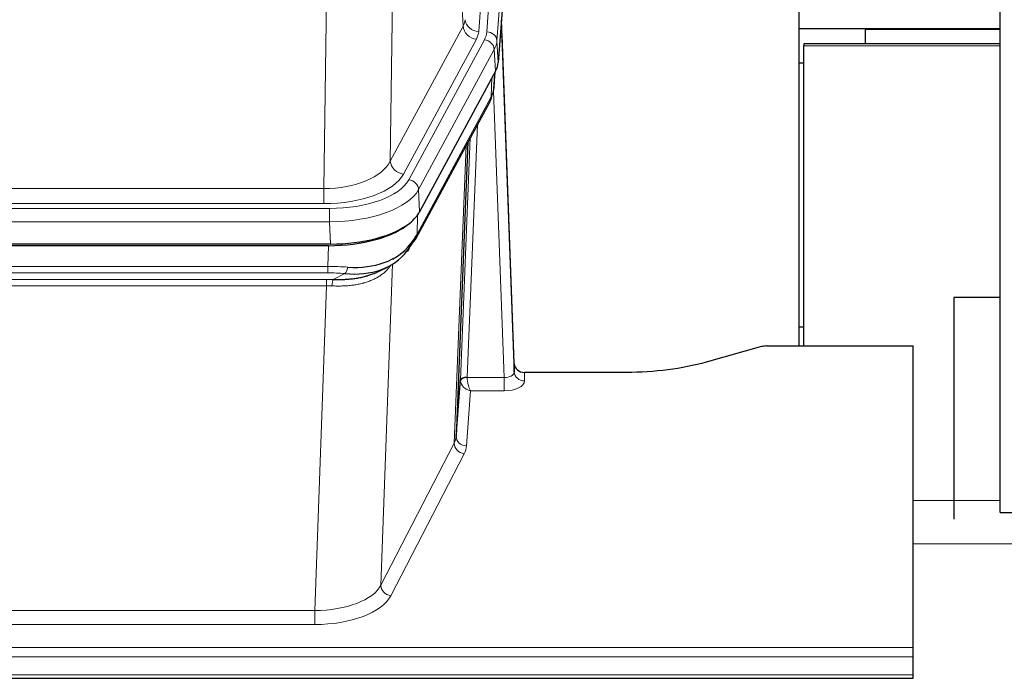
# Model space of a CAD drawing. Header units: inches. Extents: x 0 to 29700, y -16 to 21000.
# Tile 135 of 256: x 6369 to 6658, y 17802 to 17995. Entities that reach past the tile are written whole.
import ezdxf

# ---------------------------------------------------------------- set-up
doc = ezdxf.new("R2010")
doc.units = ezdxf.units.IN
doc.layers.add('1', color=7, linetype='Continuous', true_color=0xffffff)

msp = doc.modelspace()

# ---------------------------------------------------------------- linework, layer by layer
at = {"layer": '1', "color": 2, "linetype": 'Continuous', "lineweight": 25}
for p, q in [((6656.401, 17850.994), (6656.401, 18650.994)), ((6522.423, 18156.337), (6509.305, 17982.883)), ((6597.561, 17899.771), (6597.561, 18088.573)), ((6514, 17894.626), (6510.242, 17995.264)), ((6510.322, 17990.871), (6514.011, 17892.089)), ((6597.56, 17992.79), (6618.78, 17992.79)), ((6616.901, 17992.548), (6616.901, 17988.327)), ((6656.404, 17992.548), (6616.901, 17992.548)), ((6618.78, 17992.79), (6620.901, 17992.79)), ((6618.78, 17992.79), (6618.78, 17992.548)), ((6620.901, 17992.79), (6656.402, 17992.79)), ((6620.901, 17992.79), (6620.901, 17992.548)), ((6598.901, 17988.327), (6598.901, 17987.764)), ((6656.407, 17988.327), (6598.901, 17988.327)), ((6598.901, 17899.772), (6598.901, 17987.764)), ((6597.56, 17982.79), (6598.901, 17982.79)), ((6508.521, 17980.306), (6486.267, 17939.091)), ((6508.03, 17975.267), (6508.393, 17980.069)), ((6508.207, 17979.724), (6508.037, 17975.38)), ((6508.03, 17975.267), (6508.037, 17975.38)), ((6485.145, 17931.196), (6506.892, 17971.471)), ((6500.413, 17959.471), (6496.986, 17873.26)), ((6460.105, 17929.653), (6243.698, 17929.653)), ((6459.513, 17929.171), (6244.29, 17929.171)), ((6474.21, 17921.608), (6477.004, 17923.019)), ((6642.901, 17913.946), (6642.901, 17849.046)), ((6656.404, 17913.946), (6642.901, 17913.946)), ((6597.564, 17905.344), (6598.902, 17905.344)), ((6586.445, 17899.576), (6570.281, 17895.045)), ((6587.944, 17899.771), (6630.901, 17899.771)), ((6630.901, 17811.369), (6630.901, 17899.771)), ((6514.011, 17892.089), (6514, 17894.626)), ((6496.986, 17873.26), (6498.214, 17889.878)), ((6546.901, 17892.004), (6516.999, 17892.004)), ((6656.401, 17850.994), (6692.409, 17850.994)), ((6630.901, 17808.635), (6630.901, 17811.369)), ((6630.901, 17803.387), (6630.901, 17808.635)), ((6630.901, 17802.372), (6630.901, 17803.387)), ((6073.901, 17802.372), (6630.901, 17802.372))]:
    msp.add_line(p, q, dxfattribs=at)
at = {"layer": '1', "color": 110, "linetype": 'Continuous', "lineweight": 13}
for p, q in [((6516.657, 18164.751), (6503.591, 17991.978)), ((6505.938, 17991.826), (6519.049, 18165.186)), ((6522.043, 18162.616), (6508.932, 17989.256)), ((6499.018, 17993.495), (6494.666, 18067.747)), ((6478.623, 18029.603), (6477.666, 17953.952)), ((6458.223, 17945.917), (6459.191, 18022.413)), ((6477.666, 17953.952), (6499.018, 17993.495)), ((6481.541, 17950.144), (6502.893, 17989.687)), ((6483.067, 17948.469), (6505.241, 17989.535)), ((6508.932, 17989.256), (6509.305, 17982.883)), ((6656.407, 17987.764), (6598.901, 17987.764)), ((6508.148, 17986.678), (6485.974, 17945.613)), ((6508.521, 17980.306), (6508.148, 17986.678)), ((6508.037, 17975.38), (6508.391, 17980.064)), ((6507.251, 17972.801), (6507.47, 17978.359)), ((6511.018, 17890.557), (6507.887, 17974.409)), ((6485.504, 17932.526), (6507.251, 17972.801)), ((6503.234, 17964.696), (6500.212, 17890.644)), ((6498.214, 17889.878), (6501.107, 17960.756)), ((6496.4, 17871.25), (6499.867, 17958.461)), ((6245.58, 17945.917), (6458.223, 17945.917)), ((6458.223, 17941.503), (6458.223, 17945.917)), ((6485.974, 17945.613), (6486.267, 17939.091)), ((6458.223, 17941.503), (6245.58, 17941.503)), ((6243.991, 17940.08), (6459.811, 17940.08)), ((6459.811, 17936.174), (6459.811, 17940.08)), ((6459.811, 17936.174), (6243.991, 17936.174)), ((6460.105, 17929.653), (6459.811, 17936.174)), ((6485.681, 17938.161), (6485.504, 17932.526)), ((6459.322, 17923.08), (6459.513, 17929.171)), ((6478.614, 17925.44), (6478.576, 17925.346)), ((6244.481, 17923.08), (6459.322, 17923.08)), ((6459.322, 17921.215), (6244.481, 17921.215)), ((6459.322, 17921.215), (6459.322, 17923.08)), ((6460.893, 17919.241), (6464.346, 17920.986)), ((6478.351, 17923.775), (6474.915, 17829.635)), ((6244.823, 17919.272), (6458.98, 17919.272)), ((6458.98, 17917.407), (6458.98, 17919.272)), ((6458.98, 17917.407), (6244.823, 17917.407)), ((6455.506, 17822.231), (6458.98, 17917.407)), ((6500.213, 17890.557), (6511.018, 17890.557)), ((6511.018, 17890.557), (6511.018, 17886.642)), ((6516.999, 17892.004), (6517.009, 17889.556)), ((6501.176, 17886.642), (6499.982, 17870.494)), ((6511.018, 17886.642), (6501.176, 17886.642)), ((6474.915, 17829.635), (6496.4, 17871.25)), ((6499.309, 17868.187), (6477.824, 17826.572)), ((6656.407, 17854.515), (6630.906, 17854.515)), ((6692.408, 17841.788), (6630.906, 17841.788)), ((6248.296, 17822.231), (6455.506, 17822.231)), ((6455.506, 17822.231), (6455.506, 17818.13)), ((6455.506, 17818.13), (6248.296, 17818.13)), ((6073.901, 17811.369), (6630.901, 17811.369)), ((6073.901, 17808.635), (6630.901, 17808.635)), ((6073.901, 17803.387), (6630.901, 17803.387))]:
    msp.add_line(p, q, dxfattribs=at)
for centre, major_axis, ratio, start_param, end_param in [((6479.573, 17995.916), (-20.038, 0.241), 0.4621297, 2.903225, 3.1123764), ((6502.893, 17993.235), (3.52, -1.9), 0.8606628, 3.6289862, 5.1474227), ((6503.591, 17995.526), (3.989, -0.302), 0.8864705, 3.2608937, 4.7793301), ((6510.322, 17988.718), (-0.214, 6.443), 0.0117452, 5.0526437, 5.774114), ((6479.573, 17992.368), (-24.033, 0.005), 0.4611335, 2.8976848, 3.1068362), ((6481.92, 17992.216), (-24.033, 0.005), 0.4611335, 2.8976848, 3.1068362), ((6505.938, 17989.165), (2.991, -0.226), 0.8864705, 0.119301, 1.6377375), ((6507.324, 17990.78), (2.998, 0.112), 0.4302668, 5.7021495, 6.2671208), ((6505.241, 17986.874), (2.64, -1.425), 0.8606628, 0.4873936, 2.00583), ((6481.92, 17989.555), (27.028, 0.171), 0.4605352, 6.0362132, 6.2453646), ((6480.242, 17955.592), (27.538, 20.422), 0.1820485, 5.9117294, 5.9437096), ((6503.373, 17973.371), (3.52, -1.9), 0.8606628, 0.0000038, 0.4001271), ((6458.302, 17956.524), (20.002, 0.126), 0.5302672, 4.7050812, 6.0263936), ((6481.541, 17953.692), (-3.52, 1.9), 0.8606628, 0.4873936, 2.00583), ((6458.302, 17952.976), (24.002, 0.049), 0.477994, 4.708097, 6.0294094), ((6459.76, 17951.177), (-24.02, 0.03), 0.4619935, 1.5735185, 2.8978281), ((6483.067, 17945.808), (2.64, -1.425), 0.8606628, 0.4873936, 2.00583), ((6459.76, 17948.516), (27.018, 0.111), 0.4567867, 4.7124116, 6.0367213), ((6481.625, 17933.096), (3.52, -1.9), 0.8606628, 0.0000038, 0.4001271), ((6458.673, 17915.646), (27.015, 0.091), 0.2751837, 1.3250001, 1.545831), ((6458.673, 17911.811), (23.017, 0.318), 0.4083138, 1.3161001, 1.5369309), ((6464.346, 17924.822), (-0.368, -3.983), 0.2964475, 0.3019504, 1.0888865), ((6458.191, 17909.46), (24.025, 0.387), 0.4081205, 1.4515093, 1.5313568), ((6460.893, 17915.406), (0.131, 3.998), 0.1099517, 0.2897867, 1.0584981), ((6458.191, 17905.625), (20.023, 0.877), 0.5868264, 1.4258228, 1.5056703), ((6511.005, 17892.18), (-3.004, 0.138), 0.5390598, 1.5996723, 3.1704686), ((6517.009, 17892.18), (-3, -0.013), 0.8746179, 0.0299147, 1.5670846), ((6501.212, 17889.751), (-2.996, 0.15), 0.8842152, 0.0089586, 0.1047241), ((6500.212, 17889.783), (1.998, -0.082), 0.4302193, 1.5883537, 3.1255299), ((6500.213, 17889.696), (-1.996, -0.13), 0.4297663, 4.6843512, 6.2157251), ((6501.176, 17889.266), (-2.669, 1.608), 0.8008031, 0.5106166, 2.0203264), ((6501.212, 17890.613), (1.001, 0.011), 0.9036684, 3.0949665, 3.190732), ((6501.176, 17889.266), (-0.506, 2.997), 0.2740591, 1.0794715, 2.5891813), ((6511.005, 17889.556), (-6.003, 0.008), 0.4854373, 1.5734916, 3.1442879), ((6476.983, 17873.515), (20.016, 0.121), 0.4848834, 6.0350943, 6.2444185), ((6499.982, 17873.117), (2.992, -0.221), 0.8740585, 3.1714428, 4.7769181), ((6499.309, 17870.81), (2.666, -1.376), 0.8484453, 3.5215353, 5.1252561), ((6476.983, 17870.891), (23.014, 0.002), 0.4845187, 6.038018, 6.2473422), ((6455.5, 17831.905), (20.013, 0.104), 0.483363, 4.7101919, 6.0355739), ((6477.824, 17829.196), (2.666, -1.376), 0.8484453, 3.5215353, 5.1252561), ((6455.5, 17829.281), (-23.012, 0.004), 0.4845836, 1.5711584, 2.8965404)]:
    msp.add_ellipse(centre, major_axis=major_axis, ratio=ratio, start_param=start_param, end_param=end_param, dxfattribs=at)
at = {"layer": '1', "color": 2, "linetype": 'Continuous', "lineweight": 25}
for centre, major_axis, ratio, start_param, end_param in [((6482.285, 17983.322), (-27.037, 0.006), 0.4611335, 2.8976848, 3.1068362), ((6503.539, 17973.692), (3.584, -1.776), 0.8816114, 6.2824956, 6.6531678), ((6481.392, 17984.868), (-26.161, 11.46), 0.4493681, 3.1218709, 3.267222), ((6480.242, 17955.592), (27.174, 22.247), 0.2659526, 6.0029112, 6.0348913), ((6460.047, 17942.137), (-27.023, 0.034), 0.4619935, 2.6128783, 2.8978281), ((6459.487, 17941.646), (-27.01, 0.015), 0.4618579, 1.5720062, 2.656), ((6460.047, 17942.137), (-27.023, 0.034), 0.4619935, 1.5735185, 2.6128783), ((6458.673, 17915.646), (27.355, 20.182), 0.1876908, 5.6857719, 5.9066027), ((6461.369, 17912.784), (23.434, 19.972), 0.1471226, 5.6997031, 5.9205339), ((6481.625, 17933.096), (3.52, -1.9), 0.8606628, 5.9153676, 6.2831892), ((6459.575, 17944.464), (-23.359, 16.381), 0.7286412, 2.2260513, 3.1098882), ((6459.575, 17944.464), (-25.329, 12.681), 0.6929209, 2.1169098, 3.0007467), ((6479.849, 17930.414), (3.195, -2.407), 0.6715965, 6.033487, 6.820423), ((6481.748, 17922.924), (-3.388, 2.127), 0.8041825, 6.1083502, 6.2835535), ((6587.947, 17898.314), (-3, 0.002), 0.4856498, 4.7136997, 5.2369038), ((6516.998, 17894.717), (-3, 0.002), 0.9042699, 0.0343167, 1.5714866)]:
    msp.add_ellipse(centre, major_axis=major_axis, ratio=ratio, start_param=start_param, end_param=end_param, dxfattribs=at)
msp.add_open_spline([(6506.892, 17971.471), (6507.013, 17971.694), (6507.123, 17971.916)], degree=2, dxfattribs=at)
at = {"layer": '1', "color": 110, "linetype": 'Continuous', "lineweight": 13}
msp.add_open_spline([(6477.953, 17923.649), (6477.798, 17923.397), (6477.626, 17923.148), (6477.25, 17922.658), (6477.047, 17922.417), (6476.609, 17921.946), (6476.375, 17921.715), (6475.875, 17921.265), (6475.609, 17921.046), (6475.187, 17920.727), (6475.042, 17920.623), (6474.819, 17920.468), (6474.743, 17920.417), (6474.591, 17920.316), (6474.514, 17920.266), (6474.126, 17920.02), (6473.803, 17919.832), (6473.133, 17919.477), (6472.439, 17919.14), (6471.698, 17918.843), (6470.932, 17918.566), (6470.537, 17918.437), (6470.08, 17918.304), (6470.028, 17918.289), (6469.926, 17918.26), (6469.874, 17918.246), (6469.72, 17918.203), (6469.409, 17918.121), (6469.094, 17918.044), (6468.459, 17917.9), (6468.028, 17917.815), (6467.154, 17917.667), (6466.71, 17917.604), (6465.808, 17917.498), (6465.351, 17917.455), (6464.653, 17917.406), (6464.419, 17917.392), (6464.065, 17917.375), (6463.947, 17917.37), (6463.709, 17917.361), (6463.59, 17917.357), (6462.994, 17917.34), (6462.514, 17917.336), (6461.548, 17917.345), (6461.063, 17917.358), (6460.574, 17917.378)], degree=3, knots=[0, 0, 0, 0, 0.0625, 0.0625, 0.125, 0.125, 0.1875, 0.1875, 0.25, 0.25, 0.28125, 0.28125, 0.296875, 0.296875, 0.3125, 0.3125, 0.375, 0.375, 0.4375, 0.5, 0.5, 0.5625, 0.5625, 0.5703125, 0.5703125, 0.578125, 0.578125, 0.59375, 0.625, 0.625, 0.6875, 0.6875, 0.75, 0.75, 0.8125, 0.8125, 0.84375, 0.84375, 0.859375, 0.859375, 0.875, 0.875, 0.9375, 0.9375, 1, 1, 1, 1], dxfattribs=at)
at = {"layer": '1', "color": 2, "linetype": 'Continuous', "lineweight": 25}
for points, knots in [([(6460.893, 17919.241), (6461.411, 17919.232), (6461.926, 17919.23), (6462.952, 17919.242), (6463.462, 17919.257), (6464.096, 17919.287), (6464.223, 17919.293), (6464.476, 17919.307), (6464.602, 17919.315), (6464.979, 17919.34), (6465.228, 17919.359), (6465.97, 17919.423), (6466.457, 17919.476), (6467.415, 17919.6), (6467.887, 17919.673), (6468.816, 17919.839), (6469.273, 17919.932), (6469.946, 17920.089), (6470.169, 17920.144), (6470.5, 17920.231), (6470.61, 17920.261), (6470.774, 17920.306), (6470.828, 17920.322), (6470.937, 17920.353), (6471.423, 17920.494), (6471.892, 17920.647), (6472.697, 17920.938), (6473.395, 17921.217), (6474.049, 17921.526), (6474.331, 17921.668)], [0, 0, 0, 0, 0.1020877, 0.1020877, 0.2041754, 0.2041754, 0.2296973, 0.2296973, 0.2552192, 0.2552192, 0.3062631, 0.3062631, 0.4083508, 0.4083508, 0.5104385, 0.5104385, 0.6125262, 0.6125262, 0.66357, 0.66357, 0.6890919, 0.6890919, 0.7018529, 0.7018529, 0.7146139, 0.8167015, 0.8167015, 0.9187892, 1, 1, 1, 1]), ([(6570.281, 17895.045), (6566.747, 17894.055), (6562.946, 17893.29), (6555.063, 17892.265), (6550.982, 17892.004), (6546.901, 17892.004)], [0, 0, 0, 0, 0.5, 0.5, 1, 1, 1, 1])]:
    msp.add_open_spline(points, degree=3, knots=knots, dxfattribs=at)

doc.saveas('drawing.dxf')
